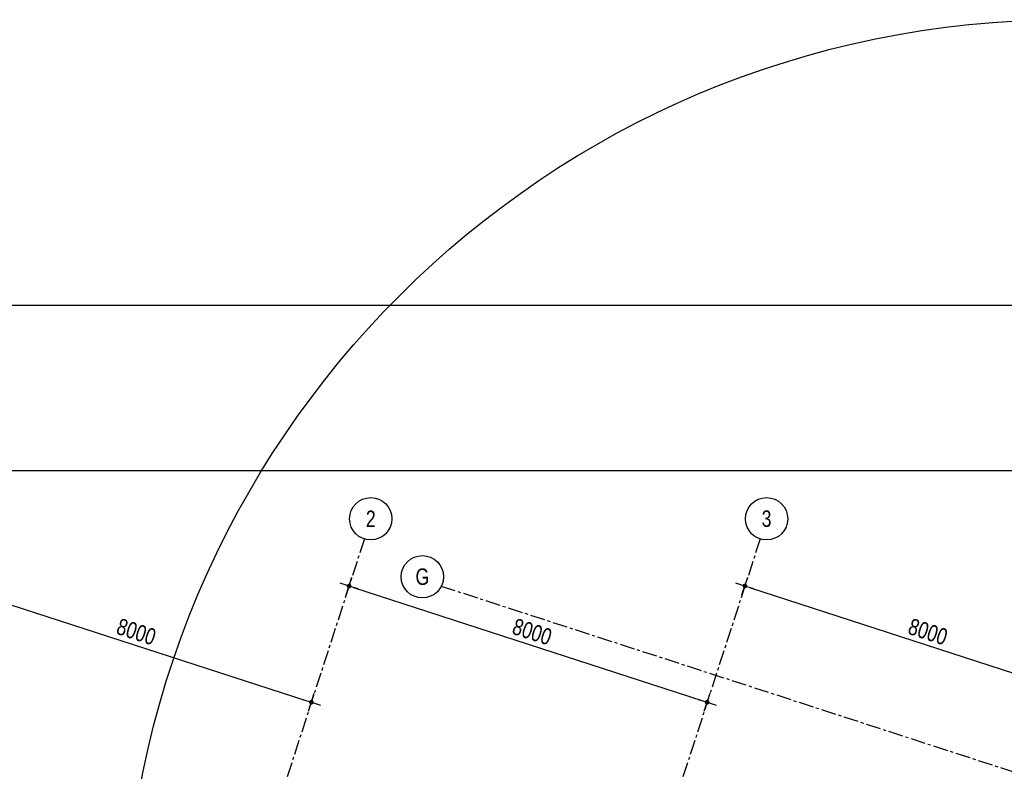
# Model space of a CAD drawing. Header units: millimetres. Extents: x -4106 to 114694, y -37499 to 54647.
# Tile 14 of 108: x 15241 to 36163, y 38676 to 54647. Entities that reach past the tile are written whole.
import ezdxf
from ezdxf.enums import TextEntityAlignment as Align

# ---------------------------------------------------------------- set-up
doc = ezdxf.new("R2010")
doc.units = ezdxf.units.MM
doc.header["$LTSCALE"] = 50
for name, pattern in [('B0301', [25, 12.5, -6.25, 0, -6.25]), ('XREF_STRAMIEN$0$B0201', [50, 31.25, -6.25, 6.25, -6.25]), ('XREF_STRAMIEN$0$B0202', [28.125, 18.75, -3.125, 3.125, -3.125])]:
    doc.linetypes.add(name, pattern=pattern)
for name, color, linetype in [('FOK_ BRANDSLANGHASPELS', 2, 'Continuous'), ('FOK_07_STRAMIEN', 13, 'B0301'), ('XREF_STRAMIEN$0$AL$7A---_STRAMIEN', 1, 'XREF_STRAMIEN$0$B0201'), ('XREF_STRAMIEN$0$AM$1A---_ALGEMEEN', 1, 'Continuous'), ('XREF_STRAMIEN$0$BB$7A---_STRAMIEN', 7, 'Continuous'), ('XREF_STRAMIEN$0$BL$7A---_STRAMIEN', 1, 'XREF_STRAMIEN$0$B0202')]:
    doc.layers.add(name, color=color, linetype=linetype)
doc.styles.add('XREF_STRAMIEN$0$03_1', font='B-GBP.SHX', dxfattribs={"width": 0.8, "height": 3.5})
doc.styles.add('XREF_STRAMIEN$0$03_100', font='B-GBP.SHX', dxfattribs={"width": 0.8, "height": 350})
doc.dimstyles.new('XREF_STRAMIEN$0$03_100', dxfattribs={"dimscale": 100, "dimtxt": 2.5, "dimasz": 1, "dimexe": 2, "dimexo": 0, "dimgap": 1, "dimtad": 1, "dimdec": 0, "dimdsep": 46, "dimtxsty": 'XREF_STRAMIEN$0$03_100', "dimblk": 'XREF_STRAMIEN$0$abt-dot-m', "dimcen": 1, "dimdle": 1, "dimclre": 256, "dimclrt": 3, "dimadec": 3, "dimazin": 0, "dimtfac": 1, "dimtdec": 4, "dimtix": 1, "dimtmove": 2, "dimatfit": 3, "dimldrblk": 'XREF_STRAMIEN$0$dot', "dimfxl": 1, "dimtolj": 1, "dimtzin": 0, "dimarcsym": 0})

# ---------------------------------------------------------------- blocks, each defined once
blk = doc.blocks.new('XREF_STRAMIEN$0$B-S-00-00VY')
at = {"layer": 'XREF_STRAMIEN$0$BL$7A---_STRAMIEN', "color": 1, "linetype": 'Continuous'}
blk.add_circle((0, -4.5), 4.5, dxfattribs=at)
at = {"layer": 'XREF_STRAMIEN$0$BB$7A---_STRAMIEN', "color": 3, "style": 'XREF_STRAMIEN$0$03_1', "width": 0.8}
blk.add_attdef('STRAMIEN', text='', height=3.5, dxfattribs=at).set_placement((0, -4.48), align=Align.MIDDLE)
blk = doc.blocks.new('XREF_STRAMIEN$0$abt-dot-m')
for p, q in [((-2, 0), (0, 0)), ((0, 0), (2, 0))]:
    blk.add_line(p, q)
at = {"color": 1, "const_width": 0.5}
blk.add_lwpolyline([(-0.25, 0, 1), (0.25, 0, 1)], format="xyb", close=True, dxfattribs=at)
blk = doc.blocks.new('*D253')
at = {"layer": 'Defpoints', "color": 0}
for p in [(30589, 42423), (38260, 40143), (38198, 39953)]:
    blk.add_point(p, dxfattribs=at)
at = {"layer": 'XREF_STRAMIEN$0$AM$1A---_ALGEMEEN', "lineweight": -2}
for p, q in [((30589, 42423), (30713, 42803)), ((38198, 39953), (38322, 40334))]:
    blk.add_line(p, q, dxfattribs=at)
at = {"layer": 'XREF_STRAMIEN$0$AM$1A---_ALGEMEEN', "color": 0, "lineweight": -2}
blk.add_line((30746, 42582), (38165, 40174), dxfattribs=at)
at = {"layer": 'XREF_STRAMIEN$0$AM$1A---_ALGEMEEN', "color": 0, "lineweight": -2, "xscale": 100, "yscale": 100, "zscale": 100}
for p, rotation in [((30651, 42613), 162.0199999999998), ((38260, 40143), 342.0199999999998)]:
    blk.add_blockref('XREF_STRAMIEN$0$abt-dot-m', p, dxfattribs=dict(at, rotation=rotation))
at = {"layer": 'XREF_STRAMIEN$0$AM$1A---_ALGEMEEN', "color": 3, "insert": (34540, 41640), "char_height": 350, "attachment_point": 5, "rotation": 342.02, "style": 'XREF_STRAMIEN$0$03_100'}
blk.add_mtext('\\A1;8000', dxfattribs=at)
blk = doc.blocks.new('XREF_STRAMIEN$0$dot')
at = {"color": 1, "const_width": 0.5}
blk.add_lwpolyline([(-0.25, 0, 1), (0.25, 0, 1)], format="xyb", close=True, dxfattribs=at)
blk = doc.blocks.new('*D254')
at = {"layer": 'Defpoints', "color": 0}
for p in [(22178, 42423), (29849, 40143), (29788, 39953)]:
    blk.add_point(p, dxfattribs=at)
at = {"layer": 'XREF_STRAMIEN$0$AM$1A---_ALGEMEEN', "lineweight": -2}
for p, q in [((22178, 42423), (22302, 42803)), ((29788, 39953), (29911, 40334))]:
    blk.add_line(p, q, dxfattribs=at)
at = {"layer": 'XREF_STRAMIEN$0$AM$1A---_ALGEMEEN', "color": 0, "lineweight": -2}
blk.add_line((22335, 42582), (29754, 40174), dxfattribs=at)
at = {"layer": 'XREF_STRAMIEN$0$AM$1A---_ALGEMEEN', "color": 0, "lineweight": -2, "xscale": 100, "yscale": 100, "zscale": 100}
for p, rotation in [((22240, 42613), 162.0199999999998), ((29849, 40143), 342.0199999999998)]:
    blk.add_blockref('XREF_STRAMIEN$0$abt-dot-m', p, dxfattribs=dict(at, rotation=rotation))
at = {"layer": 'XREF_STRAMIEN$0$AM$1A---_ALGEMEEN', "color": 3, "insert": (26130, 41640), "char_height": 350, "attachment_point": 5, "rotation": 342.02, "style": 'XREF_STRAMIEN$0$03_100'}
blk.add_mtext('\\A1;8000', dxfattribs=at)
blk = doc.blocks.new('*D255')
at = {"layer": 'Defpoints', "color": 0}
for p in [(13768, 42423), (21439, 40143), (21377, 39953)]:
    blk.add_point(p, dxfattribs=at)
at = {"layer": 'XREF_STRAMIEN$0$AM$1A---_ALGEMEEN', "lineweight": -2}
for p, q in [((13768, 42423), (13891, 42803)), ((21377, 39953), (21500, 40334))]:
    blk.add_line(p, q, dxfattribs=at)
at = {"layer": 'XREF_STRAMIEN$0$AM$1A---_ALGEMEEN', "color": 0, "lineweight": -2}
blk.add_line((13924, 42582), (21344, 40174), dxfattribs=at)
at = {"layer": 'XREF_STRAMIEN$0$AM$1A---_ALGEMEEN', "color": 0, "lineweight": -2, "xscale": 100, "yscale": 100, "zscale": 100}
for p, rotation in [((13829, 42613), 162.0199999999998), ((21439, 40143), 342.0199999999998)]:
    blk.add_blockref('XREF_STRAMIEN$0$abt-dot-m', p, dxfattribs=dict(at, rotation=rotation))
at = {"layer": 'XREF_STRAMIEN$0$AM$1A---_ALGEMEEN', "color": 3, "insert": (17719, 41640), "char_height": 350, "attachment_point": 5, "rotation": 342.02, "style": 'XREF_STRAMIEN$0$03_100'}
blk.add_mtext('\\A1;8000', dxfattribs=at)
blk = doc.blocks.new('A$C4D8164B4')
at = {"layer": 'FOK_ BRANDSLANGHASPELS', "color": 2}
blk.add_circle((20000, 20000), 20000, dxfattribs=at)
blk = doc.blocks.new('A$C346C0858')
at = {"layer": 'Defpoints'}
for points in [[(0, 0), (0, 84000), (118800, 84000), (118800, 0)], [(1569, 1982), (110153, 1982), (110153, 80482), (1600, 80482)]]:
    blk.add_lwpolyline(points, close=True, dxfattribs=at)
blk = doc.blocks.new('XREF_STRAMIEN')
at = {"layer": 'XREF_STRAMIEN$0$AL$7A---_STRAMIEN', "ltscale": 0.2}
blk.add_line((24193.2, 42612.9), (99881.1, 18049.7), dxfattribs=at)
for points in [[(22564.6, 43612.9), (5757.2, -8176.5)], [(30975.4, 43612.9), (13366.5, -10645.9)]]:
    blk.add_lwpolyline(points, dxfattribs=at)
ref = blk.add_blockref('XREF_STRAMIEN$0$B-S-00-00VY', (22700.6, 44491.9), dxfattribs=dict(xscale=100, yscale=100.0000000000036))
ref.add_attrib('STRAMIEN', '2', dxfattribs={"layer": 'XREF_STRAMIEN$0$BB$7A---_STRAMIEN', "color": 3, "height": 350, "style": 'XREF_STRAMIEN$0$03_100', "width": 0.8}).set_placement((22700.6, 44044.4), align=Align.MIDDLE)
ref = blk.add_blockref('XREF_STRAMIEN$0$B-S-00-00VY', (31111.3, 44491.9), dxfattribs=dict(xscale=100, yscale=100.0000000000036))
ref.add_attrib('STRAMIEN', '3', dxfattribs={"layer": 'XREF_STRAMIEN$0$BB$7A---_STRAMIEN', "color": 3, "height": 350, "style": 'XREF_STRAMIEN$0$03_100', "width": 0.8}).set_placement((31111.3, 44044.4), align=Align.MIDDLE)
ref = blk.add_blockref('XREF_STRAMIEN$0$B-S-00-00VY', (23797.3, 43258.8), dxfattribs=dict(xscale=100, yscale=100.0000000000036))
ref.add_attrib('STRAMIEN', 'G', dxfattribs={"layer": 'XREF_STRAMIEN$0$BB$7A---_STRAMIEN', "color": 3, "height": 350, "style": 'XREF_STRAMIEN$0$03_100', "width": 0.8}).set_placement((23797.3, 42811.3), align=Align.MIDDLE)
at = {"layer": 'XREF_STRAMIEN$0$AM$1A---_ALGEMEEN'}
for p1, p2, picture, middle in [((13767.6, 42422.7), (21376.9, 39953.2), '*D255', (17718.9, 41639.8)), ((22178.4, 42422.7), (29787.7, 39953.2), '*D254', (26129.6, 41639.8)), ((30589.1, 42422.7), (38198.4, 39953.2), '*D253', (34540.4, 41639.8))]:
    dim = blk.add_aligned_dim(p1=p1, p2=p2, distance=200, dimstyle='XREF_STRAMIEN$0$03_100', dxfattribs=at)
    dim.commit()
    dim.dimension.update_dxf_attribs({"geometry": picture, "text_midpoint": middle})

msp = doc.modelspace()

# ---------------------------------------------------------------- block references
at = {"layer": 'Defpoints'}
msp.add_blockref('A$C346C0858', (-4105.9, -35419.3), dxfattribs=at)
at = {"layer": 'FOK_ BRANDSLANGHASPELS'}
msp.add_blockref('A$C4D8164B4', (17457.6, 14646.8), dxfattribs=at)
at = {"layer": 'FOK_07_STRAMIEN'}
msp.add_blockref('XREF_STRAMIEN', (0, 0), dxfattribs=at)

doc.saveas('drawing.dxf')
